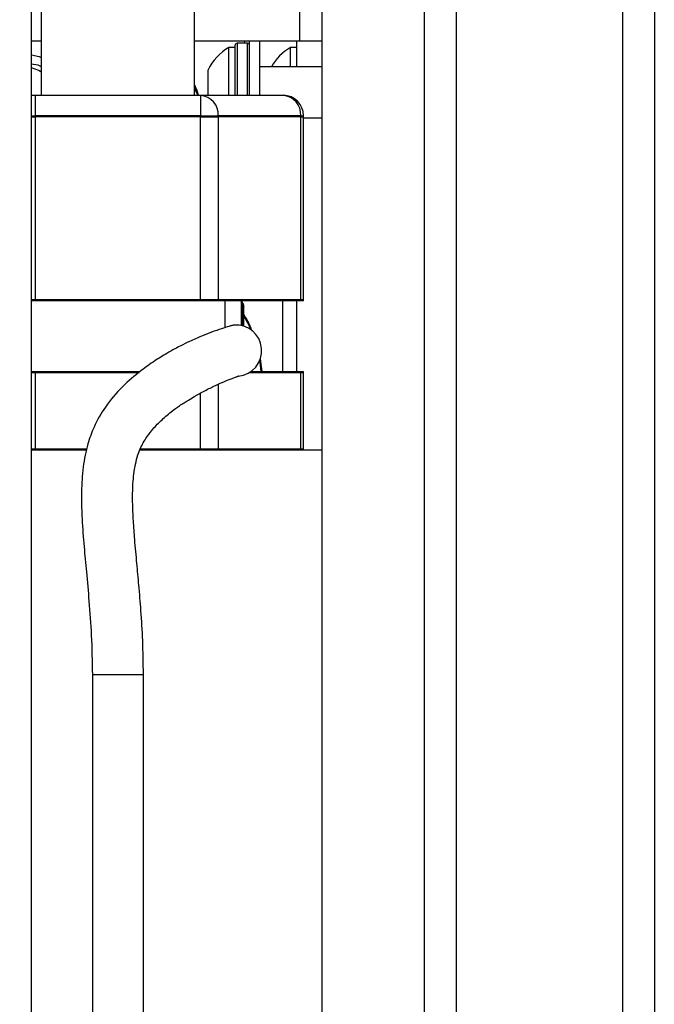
# Model space of a CAD drawing. Header units: inches. Extents: x 0.6 to 33.8, y 0 to 21.7.
# Tile 92 of 204: x 19 to 19.8, y 9.1 to 10.3. Entities that reach past the tile are written whole.
import ezdxf

# ---------------------------------------------------------------- set-up
doc = ezdxf.new("R2010")
doc.units = ezdxf.units.IN
doc.header["$MEASUREMENT"] = 0
doc.layers.add('FORMAT', color=7, linetype='Continuous')
doc.styles.add('SLDTEXTSTYLE3', font='TXT', dxfattribs={"width": 0.75})
doc.dimstyles.new('SLDDIMSTYLE0', dxfattribs={"dimtxt": 0.125, "dimasz": 0.13, "dimexe": 0, "dimexo": 0.0625, "dimgap": 0.03125, "dimtad": 0, "dimtih": 1, "dimtoh": 1, "dimdec": 1, "dimlfac": 4, "dimrnd": 1e-09, "dimzin": 12, "dimdsep": 46, "dimtxsty": 'SLDTEXTSTYLE3', "dimsah": 1, "dimcen": 0.09, "dimadec": 0, "dimazin": 3, "dimtfac": 1, "dimtdec": 1, "dimtofl": 0, "dimtmove": 0, "dimatfit": 3, "dimfxl": 0, "dimfrac": 2, "dimtolj": 1, "dimtzin": 12, "dimarcsym": 0})

# ---------------------------------------------------------------- blocks, each defined once
blk = doc.blocks.new('_D_4')
at = {"layer": 'FORMAT'}
for p, q in [((18.2277, 18.1795), (18.1896, 18.1795)), ((18.1896, 18.1795), (18.1896, 17.9811)), ((18.5048, 18.1795), (18.5429, 18.1795)), ((18.5429, 18.1795), (18.5429, 17.9811)), ((16.9337, 9.6125), (16.9337, 18.1245)), ((19.7988, 17.3901), (19.7988, 18.1245)), ((16.9337, 17.9995), (18.08, 17.9995)), ((19.7988, 17.9995), (18.6525, 17.9995)), ((18.1896, 17.9811), (18.2277, 17.9811)), ((18.5429, 17.9811), (18.5048, 17.9811))]:
    blk.add_line(p, q, dxfattribs=at)
for points in [[(16.9337, 17.9995), (17.0637, 17.9795), (17.0637, 18.0195)], [(19.7988, 17.9995), (19.6688, 18.0195), (19.6688, 17.9795)]]:
    blk.add_solid(points, dxfattribs=at)
at = {"layer": 'FORMAT', "char_height": 0.125, "attachment_point": 1, "style": 'SLDTEXTSTYLE3'}
for s, insert in [('291', (18.2277, 18.1422)), ('11.5', (18.2046, 17.9552))]:
    blk.add_mtext(s, dxfattribs=dict(at, insert=insert))

msp = doc.modelspace()

# ---------------------------------------------------------------- linework, layer by layer
at = {"color": 7, "linetype": 'Continuous'}
for p, q in [((19.5565, 17.3401), (19.5565, 4.5901)), ((19.7598, 17.3401), (19.7598, 4.5901)), ((19.7988, 17.3401), (19.7988, 4.5901)), ((19.3925, 4.9651), (19.3925, 16.9651)), ((19.5175, 4.9651), (19.5175, 16.9651)), ((19.0368, 7.9279), (19.0368, 14.8108)), ((19.365, 10.2775), (19.365, 10.7775)), ((19.0488, 10.6739), (19.0488, 10.2114)), ((19.2363, 10.2114), (19.2363, 10.6739)), ((19.0488, 10.2775), (19.0368, 10.2775)), ((19.365, 10.2775), (19.2363, 10.2775)), ((19.2859, 10.2697), (19.2782, 10.2697)), ((19.2782, 10.2494), (19.2782, 10.2697)), ((19.2859, 10.2114), (19.2859, 10.2726)), ((19.3009, 10.2751), (19.2884, 10.2751)), ((19.2884, 10.2751), (19.2884, 10.2114)), ((19.2975, 10.2751), (19.2977, 10.2775)), ((19.3009, 10.2114), (19.3009, 10.2751)), ((19.3034, 10.2114), (19.3034, 10.2775)), ((19.3159, 10.2775), (19.3159, 10.2114)), ((19.3613, 10.2697), (19.3535, 10.2697)), ((19.3535, 10.2463), (19.3535, 10.2697)), ((19.3613, 10.2463), (19.3613, 10.2775)), ((19.3925, 10.2775), (19.365, 10.2775)), ((19.2529, 10.2323), (19.2529, 10.2424)), ((19.2782, 10.2114), (19.2782, 10.2494)), ((19.3925, 10.2463), (19.3159, 10.2463)), ((19.2529, 10.2114), (19.2529, 10.2323)), ((19.0368, 10.2114), (19.0415, 10.2114)), ((19.0415, 10.2114), (19.2436, 10.2114)), ((19.0415, 10.2114), (19.0415, 10.1864)), ((19.2436, 10.2114), (19.2436, 10.1864)), ((19.2436, 10.2114), (19.3446, 10.2114)), ((19.0368, 10.1864), (19.0415, 10.1864)), ((19.0368, 10.1851), (19.0415, 10.1851)), ((19.0415, 10.1864), (19.0415, 9.9614)), ((19.2436, 10.1864), (19.0415, 10.1864)), ((19.0415, 10.1857), (19.0415, 10.1851)), ((19.2436, 10.1851), (19.0415, 10.1851)), ((19.0415, 10.1851), (19.0415, 9.9601)), ((19.2436, 10.1864), (19.2652, 10.1864)), ((19.2436, 9.9614), (19.2436, 10.1864)), ((19.2436, 10.1857), (19.2436, 10.1851)), ((19.2436, 9.9601), (19.2436, 10.1851)), ((19.2436, 10.1851), (19.2652, 10.1851)), ((19.2652, 10.1864), (19.2652, 9.9614)), ((19.3663, 10.1864), (19.2652, 10.1864)), ((19.2652, 10.1851), (19.2652, 9.9601)), ((19.3663, 10.1851), (19.2652, 10.1851)), ((19.3663, 9.9614), (19.3663, 10.1864)), ((19.3663, 10.1864), (19.3696, 10.1864)), ((19.3663, 9.9601), (19.3663, 10.1851)), ((19.3663, 10.1851), (19.3696, 10.1851)), ((19.3696, 9.9614), (19.3696, 10.1864)), ((19.3696, 9.9601), (19.3696, 10.1851)), ((19.3696, 10.1838), (19.3925, 10.1838)), ((19.0415, 9.9614), (19.0368, 9.9614)), ((19.0415, 9.9601), (19.0368, 9.9601)), ((19.2436, 9.9614), (19.0415, 9.9614)), ((19.2436, 9.9601), (19.0415, 9.9601)), ((19.2652, 9.9614), (19.2436, 9.9614)), ((19.2652, 9.9601), (19.2436, 9.9601)), ((19.3663, 9.9614), (19.2652, 9.9614)), ((19.3663, 9.9601), (19.2652, 9.9601)), ((19.2738, 9.9275), (19.2738, 9.9601)), ((19.2738, 9.9275), (19.2738, 9.9601)), ((19.2938, 9.9589), (19.2927, 9.9601)), ((19.2938, 9.9589), (19.2935, 9.9601)), ((19.2937, 9.9601), (19.2938, 9.9589)), ((19.2944, 9.9582), (19.2938, 9.9589)), ((19.2938, 9.9589), (19.2938, 9.9299)), ((19.2938, 9.9589), (19.2944, 9.9582)), ((19.2938, 9.9299), (19.2938, 9.9589)), ((19.2939, 9.9601), (19.2944, 9.9582)), ((19.2944, 9.9582), (19.2942, 9.9601)), ((19.2944, 9.9298), (19.2944, 9.9582)), ((19.2944, 9.9582), (19.2944, 9.9298)), ((19.3438, 9.9601), (19.3438, 9.8739)), ((19.3613, 9.8739), (19.3613, 9.9601)), ((19.3696, 9.9614), (19.3663, 9.9614)), ((19.3696, 9.9601), (19.3663, 9.9601)), ((19.2965, 9.9292), (19.2965, 9.9529)), ((19.3104, 9.9202), (19.3103, 9.9203)), ((19.3178, 9.8739), (19.3165, 9.8849)), ((19.3167, 9.8892), (19.3187, 9.8739)), ((19.3187, 9.8739), (19.3167, 9.8892)), ((19.0368, 9.8739), (19.0415, 9.8739)), ((19.0368, 9.8726), (19.0415, 9.8726)), ((19.0415, 9.8739), (19.0415, 9.7789)), ((19.0415, 9.8739), (19.1698, 9.8739)), ((19.0415, 9.8726), (19.0415, 9.7776)), ((19.0415, 9.8726), (19.1684, 9.8726)), ((19.3032, 9.8726), (19.3663, 9.8726)), ((19.3052, 9.8739), (19.3663, 9.8739)), ((19.3663, 9.7789), (19.3663, 9.8739)), ((19.3663, 9.8739), (19.3696, 9.8739)), ((19.3663, 9.7776), (19.3663, 9.8726)), ((19.3663, 9.8726), (19.3696, 9.8726)), ((19.3696, 9.7789), (19.3696, 9.8739)), ((19.3696, 9.7776), (19.3696, 9.8726)), ((19.2652, 9.8582), (19.2652, 9.7776)), ((19.2652, 9.8582), (19.2652, 9.7789)), ((19.2436, 9.7776), (19.2436, 9.8474)), ((19.2436, 9.7789), (19.2436, 9.8474)), ((19.0415, 9.7789), (19.0368, 9.7789)), ((19.104, 9.7776), (19.0368, 9.7776)), ((19.1043, 9.7789), (19.0415, 9.7789)), ((19.3925, 9.7776), (19.1692, 9.7776)), ((19.2436, 9.7789), (19.1699, 9.7789)), ((19.2652, 9.7789), (19.2436, 9.7789)), ((19.3663, 9.7789), (19.2652, 9.7789)), ((19.3696, 9.7789), (19.3663, 9.7789)), ((19.1113, 9.5031), (19.1113, 8.9689)), ((19.1738, 9.5031), (19.1113, 9.5031)), ((19.1738, 8.9689), (19.1738, 9.5031))]:
    msp.add_line(p, q, dxfattribs=at)
at = {"color": 7, "linetype": 'Continuous', "flags": 128}
for points in [[(19.0368, 10.2611), (19.0461, 10.2588), (19.0488, 10.2578)], [(19.0368, 10.2501), (19.0445, 10.2485), (19.0488, 10.2468)], [(19.0488, 10.2399), (19.046, 10.2417), (19.0368, 10.2452)], [(19.2402, 10.2114), (19.2376, 10.2179), (19.2363, 10.2209)], [(19.2363, 10.2209), (19.2376, 10.2179), (19.2402, 10.2114)], [(19.0415, 10.2114), (19.0373, 10.2109), (19.0368, 10.2108)], [(19.2927, 9.9601), (19.2927, 9.9601), (19.2938, 9.9589)], [(19.2965, 9.942), (19.3011, 9.9337), (19.3055, 9.9247)], [(19.3055, 9.9247), (19.3011, 9.9337), (19.2965, 9.942)]]:
    msp.add_lwpolyline(points, dxfattribs=at)
at = {"color": 7, "linetype": 'Continuous'}
for centre, radius, start, end in [((19.3099, 10.2151), 0.0632, 120.1198, 154.3744), ((19.2884, 10.2726), 0.0025, 90, 180), ((19.3009, 10.2726), 0.0025, 0, 90), ((19.3852, 10.2151), 0.0632, 120.1198, 150.395), ((19.2418, 10.1879), 0.0235, 356.1887, 85.5981), ((19.3446, 10.1864), 0.025, 0, 90), ((19.3428, 10.1879), 0.0235, 356.1887, 85.5981), ((19.2881, 9.9527), 0.00832, 0.8339, 40.6732), ((19.2871, 9.8994), 0.0313, 275.0045, 94.9857)]:
    msp.add_arc(centre, radius, start, end, dxfattribs=at)
for points, knots in [([(19.2412, 10.2114), (19.2411, 10.2118), (19.2401, 10.2164), (19.2381, 10.2207), (19.2363, 10.2247)], [0, 0, 0, 0, 0.091552, 1, 1, 1, 1]), ([(19.2944, 9.9582), (19.2953, 9.9569), (19.2964, 9.9552), (19.2964, 9.9534), (19.2964, 9.9529)], [0, 0, 0, 0, 0.7276416, 1, 1, 1, 1]), ([(19.2963, 9.9529), (19.2964, 9.9533), (19.2965, 9.9549), (19.296, 9.9565), (19.2957, 9.9575)], [0, 0, 0, 0, 0.2942723, 1, 1, 1, 1]), ([(19.3066, 9.9231), (19.3059, 9.9252), (19.3037, 9.9324), (19.2994, 9.9391), (19.2965, 9.9438)], [0, 0, 0, 0, 0.292004, 1, 1, 1, 1]), ([(19.2844, 9.9305), (19.2842, 9.9305), (19.2837, 9.9304), (19.2818, 9.9299), (19.2779, 9.9289), (19.2702, 9.9265), (19.2585, 9.9224), (19.2451, 9.9172), (19.2321, 9.9115), (19.2207, 9.9059), (19.2117, 9.9012), (19.2012, 9.8954), (19.1867, 9.8863), (19.1682, 9.8731), (19.1481, 9.8563), (19.1275, 9.8324), (19.1136, 9.8083), (19.1063, 9.7879), (19.1023, 9.7714), (19.0999, 9.7568), (19.0984, 9.7398), (19.0977, 9.7186), (19.0986, 9.6913), (19.101, 9.6607), (19.1041, 9.6273), (19.1074, 9.5913), (19.1105, 9.5493), (19.111, 9.5193), (19.1113, 9.5031)], [0, 0, 0, 0, 0.028738, 0.055214, 0.092741, 0.149236, 0.200316, 0.24039, 0.279969, 0.306196, 0.322871, 0.345126, 0.375078, 0.410296, 0.462228, 0.512907, 0.555731, 0.588533, 0.609582, 0.630998, 0.654163, 0.684736, 0.724075, 0.773389, 0.817913, 0.869825, 0.930123, 1, 1, 1, 1]), ([(19.1738, 9.5031), (19.1736, 9.5171), (19.1732, 9.5433), (19.171, 9.5798), (19.1684, 9.6112), (19.1657, 9.6402), (19.1632, 9.6664), (19.1615, 9.6896), (19.1605, 9.7103), (19.1604, 9.7316), (19.1623, 9.7548), (19.1676, 9.7759), (19.1758, 9.7911), (19.1847, 9.803), (19.1952, 9.8141), (19.2066, 9.8238), (19.2173, 9.8317), (19.2232, 9.8355), (19.2299, 9.8397), (19.2378, 9.8443), (19.2485, 9.8503), (19.2601, 9.856), (19.2713, 9.8611), (19.2792, 9.8643), (19.2848, 9.8664), (19.2876, 9.8674), (19.2891, 9.8679), (19.2899, 9.8682), (19.2899, 9.8682), (19.2898, 9.8683)], [0, 0, 0, 0, 0.067571, 0.12612, 0.176538, 0.219616, 0.266871, 0.303958, 0.332332, 0.367696, 0.408174, 0.448691, 0.478465, 0.50074, 0.530562, 0.562944, 0.588731, 0.606577, 0.622478, 0.647727, 0.683452, 0.731577, 0.777803, 0.835314, 0.873729, 0.917593, 0.943074, 0.970483, 1, 1, 1, 1])]:
    msp.add_open_spline(points, degree=3, knots=knots, dxfattribs=at)

# ---------------------------------------------------------------- dimensions: what is measured, and where the dimension line sits
at = {"layer": 'FORMAT'}
dim = msp.add_linear_dim(base=(16.9337, 17.9995), p1=(19.7988, 17.3401), p2=(16.9337, 9.5625), dimstyle='SLDDIMSTYLE0', dxfattribs=at)
dim.commit()
dim.dimension.update_dxf_attribs({"geometry": '_D_4', "text_midpoint": (18.3663, 17.9995), "dimtype": 160})

doc.saveas('drawing.dxf')
